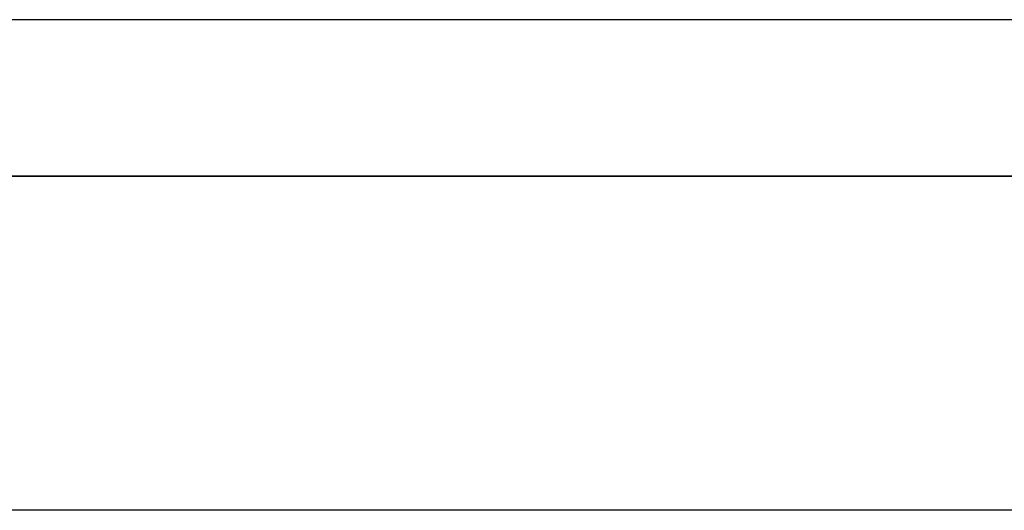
# Model space of a CAD drawing. Header units: metres. Extents: x 391.1 to 427.5, y 12.8 to 28.4.
# Tile 174 of 206: x 407.204 to 408.15, y 27.76 to 28.23. Entities that reach past the tile are written whole.
import ezdxf

# ---------------------------------------------------------------- set-up
doc = ezdxf.new("R2010")
doc.units = ezdxf.units.M
doc.layers.add('01_SUELOS', color=7, linetype='Continuous', lineweight=25, true_color=0x007f00)
doc.layers.add('A-WALL-____-MCUT', color=7, linetype='Continuous', lineweight=25)
doc.layers.add('A-WALL-____-OTLN', color=7, linetype='Continuous', lineweight=25)

# ---------------------------------------------------------------- blocks, each defined once
blk = doc.blocks.new('Family - Evans PA-152288-03_TEL_P0A')
at = {"layer": 'A-WALL-____-MCUT', "color": 253, "true_color": 0xaaaaaa}
blk.add_line((3.00106, 0.05), (0, 0.05), dxfattribs=at)
at = {"layer": 'A-WALL-____-OTLN', "color": 253, "true_color": 0xaaaaaa}
blk.add_line((3.00106, 0.05), (0, 0.05), dxfattribs=at)
blk = doc.blocks.new('Family - Evans PA-152339-03_TEL_P0A')
at = {"layer": 'A-WALL-____-MCUT', "color": 253, "true_color": 0xaaaaaa}
for p, q in [((10.17106, 0.15), (0, 0.15)), ((0, 0), (10.17106, 0))]:
    blk.add_line(p, q, dxfattribs=at)
at = {"layer": 'A-WALL-____-OTLN', "color": 253, "true_color": 0xaaaaaa}
for p, q in [((10.17106, 0.15), (0, 0.15)), ((0, 0), (10.17106, 0))]:
    blk.add_line(p, q, dxfattribs=at)
at = {"layer": 'A-WALL-____-OTLN', "color": 253, "lineweight": 18, "true_color": 0xaaaaaa}
blk.add_line((0, 0), (10.17106, 0), dxfattribs=at)
blk = doc.blocks.new('Family - LONDR55-XX_ZZ-ARQ-CAA-M3D-Londres55-152374-03_TEL_P0A')
at = {"layer": '01_SUELOS', "color": 9, "true_color": 0xaad4aa}
for p, q in [((9.46832, 2.15436), (1.8984, 2.15436)), ((1.8984, 2.15436), (9.46832, 2.15436))]:
    blk.add_line(p, q, dxfattribs=at)
blk = doc.blocks.new('LONDR55-XX_ZZ-ARQ-CAA-M3D-Londres55_ifc-1-03_TEL_P0A')
at = {"layer": '01_SUELOS', "color": 253, "lineweight": 18, "true_color": 0xaaaaaa}
blk.add_blockref('Family - LONDR55-XX_ZZ-ARQ-CAA-M3D-Londres55-152374-03_TEL_P0A', (401.35874, 25.92572), dxfattribs=at)
at = {"layer": 'A-WALL-____-OTLN', "color": 253, "lineweight": 18, "true_color": 0xaaaaaa, "rotation": 180}
blk.add_blockref('Family - Evans PA-152339-03_TEL_P0A', (415.94693, 28.23009), dxfattribs=at)
at = {"layer": 'A-WALL-____-OTLN', "color": 253, "lineweight": 18, "true_color": 0xaaaaaa}
blk.add_blockref('Family - Evans PA-152288-03_TEL_P0A', (405.77587, 27.70959), dxfattribs=at)

msp = doc.modelspace()

# ---------------------------------------------------------------- block references
at = {"lineweight": 5}
msp.add_blockref('LONDR55-XX_ZZ-ARQ-CAA-M3D-Londres55_ifc-1-03_TEL_P0A', (0, 0), dxfattribs=at)

doc.saveas('drawing.dxf')
